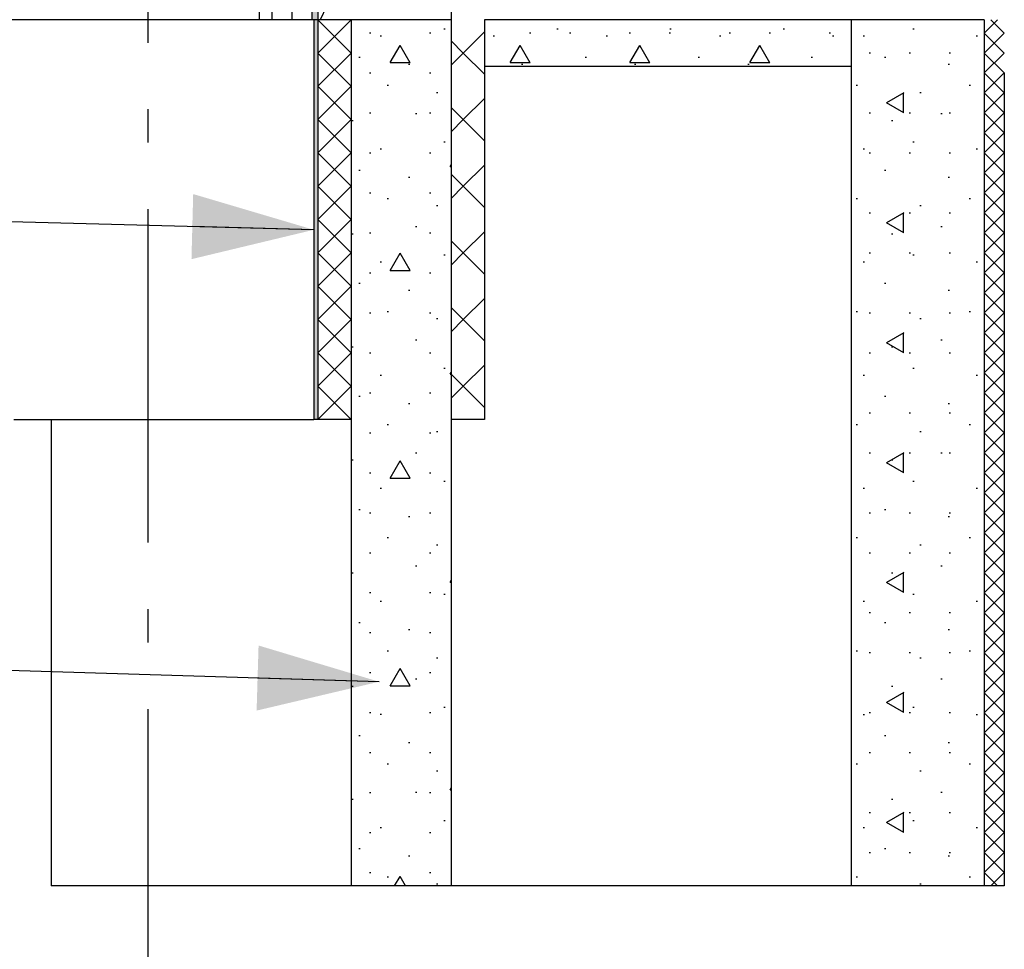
# Model space of a CAD drawing. Header units: millimetres. Extents: x -82116 to -59247, y -2070 to 13065.
# Tile 3 of 73: x -77866 to -76388, y 2255 to 3650. Entities that reach past the tile are written whole.
import ezdxf
from ezdxf.enums import TextEntityAlignment as Align

# ---------------------------------------------------------------- set-up
doc = ezdxf.new("R2010")
doc.units = ezdxf.units.MM
doc.header["$LTSCALE"] = 0.5
doc.header["$MEASUREMENT"] = 0
for name, pattern in [('Akselinje', [1500, 1000, -200, 100, -200]), ('PLINE', [0]), ('Wipeout_Contour', [2000, 0, -2000])]:
    doc.linetypes.add(name, pattern=pattern)
for name, color, linetype in [('216- Direkte fundamentering', 7, 'Continuous'), ('216- Direkte fundamentering (Skravur)', 7, 'Continuous'), ('216- Direkte fundamentering (Skravur)(Nye konstruksjoner)', 7, 'Continuous'), ('216- Direkte fundamentering(Nye konstruksjoner)', 7, 'Continuous'), ('235- Utvendig kledning og overflate (Skravur)(Nye konstruksjoner)', 7, 'Continuous'), ('235- Utvendig kledning og overflate(Nye konstruksjoner)', 7, 'Continuous'), ('252- Gulv på grunn_ bunnplate (Skravur)(Nye konstruksjoner)', 7, 'Continuous'), ('252- Gulv på grunn_ bunnplate(Nye konstruksjoner)', 7, 'Continuous'), ('82-- Modullinjer', 7, 'Continuous'), ('832- Tekst bygning(Nye konstruksjoner)', 7, 'Continuous')]:
    doc.layers.add(name, color=color, linetype=linetype)
doc.styles.add('GENERATED_STYLE_1', font='arial.ttf')
doc.dimstyles.new('GENERATED_STYLE__2', dxfattribs={"dimtxt": 0.18, "dimasz": 182.4, "dimexe": 0.18, "dimexo": 0.0625, "dimgap": 0, "dimtad": 0, "dimtih": 1, "dimtoh": 1, "dimdec": 4, "dimzin": 0, "dimdsep": 46, "dimcen": 0.09, "dimadec": 0, "dimazin": 0, "dimtfac": 1, "dimtdec": 4, "dimtmove": 0, "dimatfit": 3, "dimldrblk": 'ARROWHEAD_5', "dimfxl": 1, "dimtolj": 1, "dimtzin": 0, "dimarcsym": 0})
pattern_1 = [(0, (0, 0), (0, 311.7692), [30, -150]), (0, (90, 155.9), (0, 311.7692), [30, -150]), (60, (0, 0), (-270, 155.8846), [30, -150]), (60, (180, 0), (-270, 155.8846), [30, -150]), (120, (30, 0), (270, 155.8846), [30, -150]), (120, (210, 0), (270, 155.8846), [30, -150]), (0, (0, 30), (0, 60.000002), [0, -60, 0, -90.000004]), (45, (30, 30), (-42.42641, 42.42641), [0, -45, 0, -75.000003])]

# ---------------------------------------------------------------- blocks, each defined once
blk = doc.blocks.new('*X3')
at = {"layer": '216- Direkte fundamentering (Skravur)', "linetype": 'PLINE'}
for p, q in [((-76398.2, 3650), (-76418.2, 3630)), ((-76388.2, 3630), (-76408.2, 3650)), ((-76388.2, 3600), (-76418.2, 3630)), ((-76388.2, 3630), (-76418.2, 3600)), ((-76388.2, 3570), (-76418.2, 3600)), ((-76388.2, 3600), (-76418.2, 3570)), ((-76388.2, 3540), (-76418.2, 3570)), ((-76388.2, 3570), (-76418.2, 3540)), ((-76388.2, 3510), (-76418.2, 3540)), ((-76388.2, 3540), (-76418.2, 3510)), ((-76388.2, 3480), (-76418.2, 3510)), ((-76388.2, 3510), (-76418.2, 3480)), ((-76388.2, 3450), (-76418.2, 3480)), ((-76388.2, 3480), (-76418.2, 3450)), ((-76388.2, 3420), (-76418.2, 3450)), ((-76388.2, 3450), (-76418.2, 3420)), ((-76388.2, 3390), (-76418.2, 3420)), ((-76388.2, 3420), (-76418.2, 3390)), ((-76388.2, 3360), (-76418.2, 3390)), ((-76388.2, 3390), (-76418.2, 3360)), ((-76388.2, 3330), (-76418.2, 3360)), ((-76388.2, 3360), (-76418.2, 3330)), ((-76388.2, 3300), (-76418.2, 3330)), ((-76388.2, 3330), (-76418.2, 3300)), ((-76388.2, 3270), (-76418.2, 3300)), ((-76388.2, 3300), (-76418.2, 3270)), ((-76388.2, 3240), (-76418.2, 3270)), ((-76388.2, 3270), (-76418.2, 3240)), ((-76388.2, 3210), (-76418.2, 3240)), ((-76388.2, 3240), (-76418.2, 3210)), ((-76388.2, 3180), (-76418.2, 3210)), ((-76388.2, 3210), (-76418.2, 3180)), ((-76388.2, 3150), (-76418.2, 3180)), ((-76388.2, 3180), (-76418.2, 3150)), ((-76388.2, 3120), (-76418.2, 3150)), ((-76388.2, 3150), (-76418.2, 3120)), ((-76388.2, 3090), (-76418.2, 3120)), ((-76388.2, 3120), (-76418.2, 3090)), ((-76388.2, 3060), (-76418.2, 3090)), ((-76388.2, 3090), (-76418.2, 3060)), ((-76388.2, 3030), (-76418.2, 3060)), ((-76388.2, 3060), (-76418.2, 3030)), ((-76388.2, 3000), (-76418.2, 3030)), ((-76388.2, 3030), (-76418.2, 3000)), ((-76388.2, 2970), (-76418.2, 3000)), ((-76388.2, 3000), (-76418.2, 2970)), ((-76388.2, 2940), (-76418.2, 2970)), ((-76388.2, 2970), (-76418.2, 2940)), ((-76388.2, 2910), (-76418.2, 2940)), ((-76388.2, 2940), (-76418.2, 2910)), ((-76388.2, 2880), (-76418.2, 2910)), ((-76388.2, 2910), (-76418.2, 2880)), ((-76388.2, 2850), (-76418.2, 2880)), ((-76388.2, 2880), (-76418.2, 2850)), ((-76388.2, 2820), (-76418.2, 2850)), ((-76388.2, 2850), (-76418.2, 2820)), ((-76388.2, 2790), (-76418.2, 2820)), ((-76388.2, 2820), (-76418.2, 2790)), ((-76388.2, 2760), (-76418.2, 2790)), ((-76388.2, 2790), (-76418.2, 2760)), ((-76388.2, 2730), (-76418.2, 2760)), ((-76388.2, 2760), (-76418.2, 2730)), ((-76388.2, 2700), (-76418.2, 2730)), ((-76388.2, 2730), (-76418.2, 2700)), ((-76388.2, 2670), (-76418.2, 2700)), ((-76388.2, 2700), (-76418.2, 2670)), ((-76388.2, 2640), (-76418.2, 2670)), ((-76388.2, 2670), (-76418.2, 2640)), ((-76388.2, 2610), (-76418.2, 2640)), ((-76388.2, 2640), (-76418.2, 2610)), ((-76388.2, 2580), (-76418.2, 2610)), ((-76388.2, 2610), (-76418.2, 2580)), ((-76388.2, 2550), (-76418.2, 2580)), ((-76388.2, 2580), (-76418.2, 2550)), ((-76388.2, 2520), (-76418.2, 2550)), ((-76388.2, 2550), (-76418.2, 2520)), ((-76388.2, 2490), (-76418.2, 2520)), ((-76388.2, 2520), (-76418.2, 2490)), ((-76388.2, 2460), (-76418.2, 2490)), ((-76388.2, 2490), (-76418.2, 2460)), ((-76388.2, 2430), (-76418.2, 2460)), ((-76388.2, 2460), (-76418.2, 2430)), ((-76388.2, 2400), (-76418.2, 2430)), ((-76388.2, 2430), (-76418.2, 2400)), ((-76388.2, 2370), (-76418.2, 2400)), ((-76388.2, 2400), (-76418.2, 2370)), ((-76398.2, 2350), (-76418.2, 2370)), ((-76388.2, 2370), (-76408.2, 2350))]:
    blk.add_line(p, q, dxfattribs=at)
blk = doc.blocks.new('*X32')
at = {"layer": '235- Utvendig kledning og overflate (Skravur)(Nye konstruksjoner)', "linetype": 'PLINE'}
for p, q in [((-77368.2, 3600), (-77418.2, 3650)), ((-77368.2, 3650), (-77418.2, 3600)), ((-77368.2, 3550), (-77418.2, 3600)), ((-77368.2, 3600), (-77418.2, 3550)), ((-77368.2, 3500), (-77418.2, 3550)), ((-77368.2, 3550), (-77418.2, 3500)), ((-77368.2, 3450), (-77418.2, 3500)), ((-77368.2, 3500), (-77418.2, 3450)), ((-77368.2, 3400), (-77418.2, 3450)), ((-77368.2, 3450), (-77418.2, 3400)), ((-77368.2, 3350), (-77418.2, 3400)), ((-77368.2, 3400), (-77418.2, 3350)), ((-77368.2, 3300), (-77418.2, 3350)), ((-77368.2, 3350), (-77418.2, 3300)), ((-77368.2, 3250), (-77418.2, 3300)), ((-77368.2, 3300), (-77418.2, 3250)), ((-77368.2, 3200), (-77418.2, 3250)), ((-77368.2, 3250), (-77418.2, 3200)), ((-77368.2, 3150), (-77418.2, 3200)), ((-77368.2, 3200), (-77418.2, 3150)), ((-77368.2, 3100), (-77418.2, 3150)), ((-77368.2, 3150), (-77418.2, 3100)), ((-77368.2, 3050), (-77418.2, 3100)), ((-77368.2, 3100), (-77418.2, 3050))]:
    blk.add_line(p, q, dxfattribs=at)
blk = doc.blocks.new('*X33')
at = {"layer": '235- Utvendig kledning og overflate (Skravur)(Nye konstruksjoner)', "linetype": 'PLINE'}
blk.add_line((-77405.1, 3669.8), (-77414.5, 3650), dxfattribs=at)
blk = doc.blocks.new('*X36')
at = {"layer": '252- Gulv på grunn_ bunnplate (Skravur)(Nye konstruksjoner)', "linetype": 'PLINE'}
for p, q in [((-77200, 3600), (-77168.2, 3631.8)), ((-77200, 3600), (-77218.2, 3618.2)), ((-77218.2, 3581.8), (-77200, 3600)), ((-77168.2, 3568.2), (-77200, 3600)), ((-77200, 3500), (-77168.2, 3531.8)), ((-77200, 3500), (-77218.2, 3518.2)), ((-77218.2, 3481.8), (-77200, 3500)), ((-77168.2, 3468.2), (-77200, 3500)), ((-77200, 3400), (-77168.2, 3431.8)), ((-77200, 3400), (-77218.2, 3418.2)), ((-77218.2, 3381.8), (-77200, 3400)), ((-77168.2, 3368.2), (-77200, 3400)), ((-77200, 3300), (-77168.2, 3331.8)), ((-77200, 3300), (-77218.2, 3318.2)), ((-77218.2, 3281.8), (-77200, 3300)), ((-77168.2, 3268.2), (-77200, 3300)), ((-77200, 3200), (-77168.2, 3231.8)), ((-77200, 3200), (-77218.2, 3218.2)), ((-77218.2, 3181.8), (-77200, 3200)), ((-77168.2, 3168.2), (-77200, 3200)), ((-77200, 3100), (-77218.2, 3118.2)), ((-77200, 3100), (-77168.2, 3131.8)), ((-77218.2, 3081.8), (-77200, 3100)), ((-77168.2, 3068.2), (-77200, 3100))]:
    blk.add_line(p, q, dxfattribs=at)
blk = doc.blocks.new('Standard grid marker[1]', base_point=(-77673.2, 12565.5))
at = {"layer": '82-- Modullinjer', "linetype": 'Akselinje'}
blk.add_line((-77673.2, 12365.5), (-77673.2, 1550), dxfattribs=at)
at = {"layer": '82-- Modullinjer', "style": 'GENERATED_STYLE_1'}
for tag, p in [('AC_MarkerText_1_0', (-77673.2, 12903)), ('AC_MarkerText_1_1', (-77673.2, 1187.5))]:
    blk.add_attdef(tag, text='', height=175, rotation=360, dxfattribs=at).set_placement(p, align=Align.TOP_CENTER)
blk = doc.blocks.new('ARROWHEAD_5')
at = {"linetype": 'Continuous'}
blk.add_hatch(color=256, dxfattribs=at).paths.add_polyline_path([(-1, 0.2679), (0, 0), (-1, -0.2679)])
blk.add_line((0, 0), (-1, 0), dxfattribs=at)

msp = doc.modelspace()

# ---------------------------------------------------------------- hatches: boundary and pattern name
at = {"layer": '216- Direkte fundamentering (Skravur)', "linetype": 'Continuous'}
h = msp.add_hatch(dxfattribs=at)
h.set_pattern_fill('Betong_strukturell', color=256, style=0, pattern_type=2)
h.set_pattern_definition([(90, (0, 0), (-311.7692, 0), [30, -150]), (90, (-155.9, 90), (-311.7692, 0), [30, -150]), (150, (0, 0), (155.8846, 270), [30, -150]), (150, (1e-14, 180), (155.8846, 270), [30, -150]), (210, (2e-15, 30), (-155.8846, 270), [30, -150]), (210, (1e-14, 210), (-155.8846, 270), [30, -150]), (90, (-30, 2e-15), (-60.000002, 0), [0, -60, 0, -90.000004]), (135, (-30, 30), (42.42641, 42.42641), [0, -45, 0, -75.000003])])
h.paths.add_polyline_path([(-76418.2, 3650), (-76618.2, 3650), (-76618.2, 2350), (-76418.2, 2350)])
at = {"layer": '216- Direkte fundamentering (Skravur)(Nye konstruksjoner)', "linetype": 'Continuous'}
h = msp.add_hatch(dxfattribs=at)
h.set_pattern_fill('Betong_strukturell', color=256, style=0, pattern_type=2)
h.set_pattern_definition(pattern_1)
h.paths.add_polyline_path([(-77368.2, 3650), (-77368.2, 2350), (-77218.2, 2350), (-77218.2, 3650)])
at = {"layer": '235- Utvendig kledning og overflate (Skravur)(Nye konstruksjoner)', "linetype": 'Continuous'}
h = msp.add_hatch(dxfattribs=at)
h.set_pattern_fill('Prikker_tett', color=256, style=0, pattern_type=2)
h.set_pattern_definition([(0, (0, 0), (0, 43.30127), [0, -25]), (0, (12.5, 21.65), (0, 43.30127), [0, -25])])
h.paths.add_polyline_path([(-77427.2, 3650), (-77418.2, 3650), (-77418.2, 6800), (-77427.2, 6800)])
h = msp.add_hatch(dxfattribs=at)
h.set_pattern_fill('Skrålinjer_2', color=256, style=0, pattern_type=2)
h.set_pattern_definition([(315, (0, 0), (56.56854, 56.56854), [80, 0])])
h.paths.add_polyline_path([(-77506.2, 6652.4), (-77506.2, 3650), (-77487.2, 3650), (-77487.2, 6653.2)])
at = {"layer": '252- Gulv på grunn_ bunnplate (Skravur)(Nye konstruksjoner)', "linetype": 'Continuous'}
h = msp.add_hatch(dxfattribs=at)
h.set_pattern_fill('Betong_strukturell', color=256, style=0, pattern_type=2)
h.set_pattern_definition(pattern_1)
h.paths.add_polyline_path([(-76618.2, 3580), (-76618.2, 3650), (-77168.2, 3650), (-77168.2, 3580)])

# ---------------------------------------------------------------- linework, layer by layer
at = {"layer": '216- Direkte fundamentering', "linetype": 'PLINE'}
for p, q in [((-76618.2, 3650), (-76618.2, 3580)), ((-76418.2, 3650), (-76418.2, 2350)), ((-76618.2, 3580), (-76618.2, 2350)), ((-76388.2, 3570), (-76388.2, 2350)), ((-77818.2, 3050), (-77818.2, 2350)), ((-77368.2, 2350), (-77818.2, 2350)), ((-76618.2, 2350), (-77218.2, 2350)), ((-76418.2, 2350), (-76618.2, 2350)), ((-76388.2, 2350), (-76418.2, 2350))]:
    msp.add_line(p, q, dxfattribs=at)
at = {"layer": '216- Direkte fundamentering', "linetype": 'PLINE', "flags": 128}
msp.add_lwpolyline([(-76418.2, 3650), (-76468.2, 3650), (-76618.2, 3650)], dxfattribs=at)
at = {"layer": '216- Direkte fundamentering(Nye konstruksjoner)', "linetype": 'PLINE'}
for p, q in [((-77368.2, 3650), (-77368.2, 3050)), ((-77218.2, 3650), (-77218.2, 3050)), ((-77368.2, 3050), (-77368.2, 2350)), ((-77218.2, 3050), (-77218.2, 2350)), ((-77218.2, 2350), (-77368.2, 2350))]:
    msp.add_line(p, q, dxfattribs=at)
at = {"layer": '235- Utvendig kledning og overflate(Nye konstruksjoner)', "linetype": 'PLINE'}
for p, q in [((-77506.2, 6800), (-77506.2, 3650)), ((-77487.2, 6800), (-77487.2, 3650)), ((-77506.2, 3650), (-77907.2, 3650)), ((-77418.2, 3650), (-77418.2, 3050)), ((-77874.2, 3050), (-77424.2, 3050))]:
    msp.add_line(p, q, dxfattribs=at)
at = {"layer": '235- Utvendig kledning og overflate(Nye konstruksjoner)', "linetype": 'PLINE', "flags": 128}
for points in [[(-77418.2, 6590), (-77418.2, 6581.1), (-77418.2, 3650)], [(-77218.2, 6539.8), (-77218.2, 6489.8), (-77218.2, 6477.3), (-77218.2, 3750), (-77218.2, 3650)], [(-77218.2, 3650), (-77368.2, 3650), (-77418.2, 3650)], [(-77368.2, 3050), (-77418.2, 3050), (-77424.2, 3050)]]:
    msp.add_lwpolyline(points, dxfattribs=at)
at = {"layer": '252- Gulv på grunn_ bunnplate(Nye konstruksjoner)', "linetype": 'PLINE'}
for p, q in [((-76618.2, 3650), (-77168.2, 3650)), ((-77168.2, 3650), (-77168.2, 3580)), ((-76618.2, 3580), (-77168.2, 3580)), ((-77168.2, 3580), (-77168.2, 3050)), ((-77168.2, 3050), (-77218.2, 3050))]:
    msp.add_line(p, q, dxfattribs=at)

# ---------------------------------------------------------------- block references
at = {"layer": '216- Direkte fundamentering'}
msp.add_blockref('*X3', (0, 0), dxfattribs=at)
at = {"layer": '235- Utvendig kledning og overflate(Nye konstruksjoner)'}
for name in ['*X33', '*X32']:
    msp.add_blockref(name, (0, 0), dxfattribs=at)
at = {"layer": '252- Gulv på grunn_ bunnplate(Nye konstruksjoner)'}
msp.add_blockref('*X36', (0, 0), dxfattribs=at)

# ---------------------------------------------------------------- leaders
at = {"layer": '832- Tekst bygning(Nye konstruksjoner)', "linetype": 'PLINE', "annotation_type": 0, "has_hookline": 1, "hookline_direction": 1}
for points, text_width in [([(-77424.2, 3334.7), (-79161.4, 3380.2)], 1211.8), ([(-77326.3, 2656.5), (-78829.8, 2701.9)], 673.8)]:
    msp.add_leader(points, dimstyle='GENERATED_STYLE__2', dxfattribs=dict(at, text_width=text_width))

# ---------------------------------------------------------------- next in the draw order: wipeouts: each hides what was drawn before it
at = {"linetype": 'Wipeout_Contour', "ltscale": 310511.450794}
msp.add_wipeout([(-77457.2, 6654.5), (-77457.2, 3650), (-77427.2, 3650), (-77427.2, 6655.8)], dxfattribs=at).dxf.layer = '235- Utvendig kledning og overflate (Skravur)(Nye konstruksjoner)'

# ---------------------------------------------------------------- next in the draw order: hatches: boundary and pattern name
at = {"layer": '235- Utvendig kledning og overflate (Skravur)(Nye konstruksjoner)', "linetype": 'Continuous'}
msp.add_hatch(color=256, dxfattribs=at).paths.add_polyline_path([(-77424.2, 3650), (-77424.2, 3050), (-77418.2, 3050), (-77418.2, 3650)])

# ---------------------------------------------------------------- next in the draw order: linework, layer by layer
at = {"layer": '235- Utvendig kledning og overflate(Nye konstruksjoner)', "linetype": 'PLINE'}
for p, q in [((-77457.2, 6800), (-77457.2, 3650)), ((-77427.2, 6800), (-77427.2, 3650)), ((-77418.2, 3650), (-77424.2, 3650)), ((-77424.2, 3650), (-77424.2, 3050))]:
    msp.add_line(p, q, dxfattribs=at)
at = {"layer": '235- Utvendig kledning og overflate(Nye konstruksjoner)', "linetype": 'PLINE', "flags": 128}
msp.add_lwpolyline([(-77424.2, 3650), (-77427.2, 3650), (-77457.2, 3650), (-77487.2, 3650), (-77506.2, 3650)], dxfattribs=at)

# ---------------------------------------------------------------- next in the draw order: block references
at = {"layer": '82-- Modullinjer', "linetype": 'PLINE'}
msp.add_blockref('Standard grid marker[1]', (-77673.2, 12565.5), dxfattribs=at)

doc.saveas('drawing.dxf')
